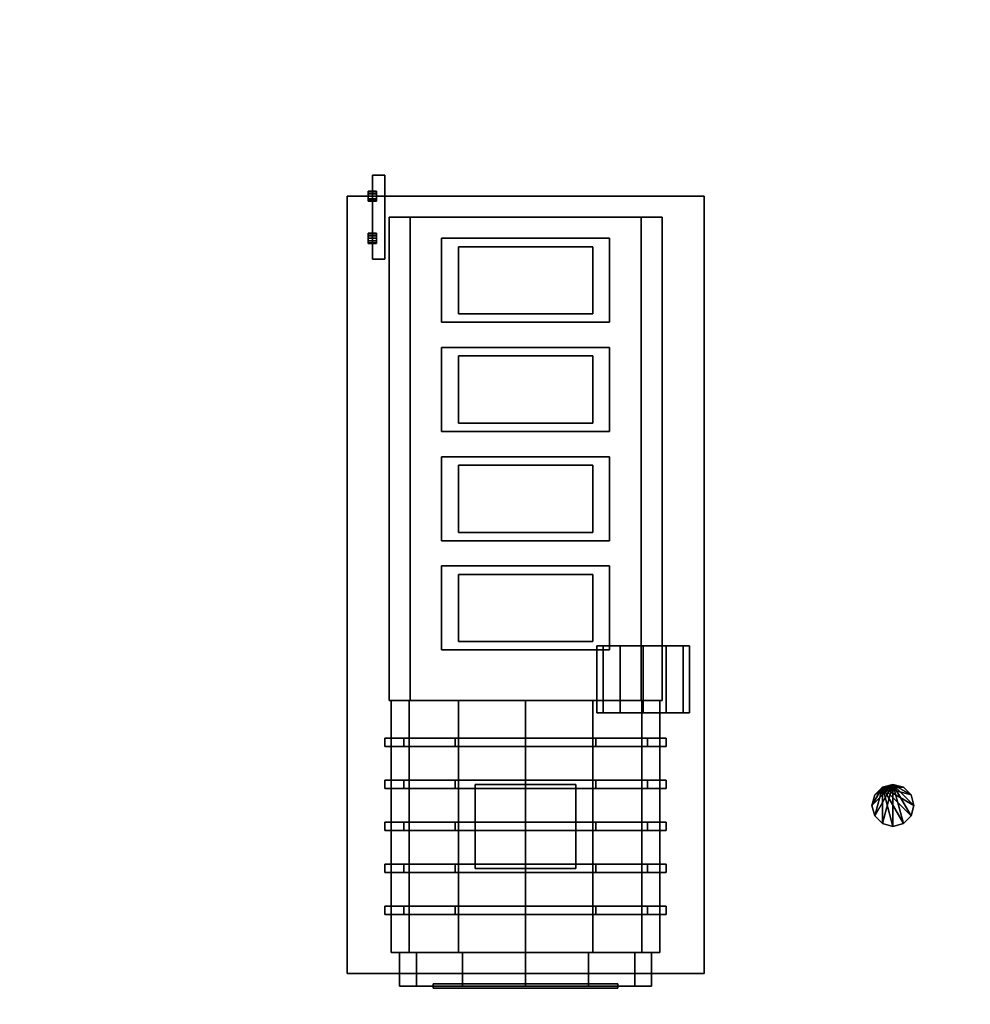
# Model space of a CAD drawing. Header units: millimetres. Extents: x 8500 to 19000, y -3980 to 3980.
# Tile 26 of 31: x 14420 to 16684, y -2474 to -130. Entities that reach past the tile are written whole.
import ezdxf

# ---------------------------------------------------------------- set-up
doc = ezdxf.new("R2010")
doc.units = ezdxf.units.MM

msp = doc.modelspace()

# ---------------------------------------------------------------- linework, layer by layer
for points in [[(8500, -3980, 840), (19000, -3980, 840), (19000, 3980, 840), (8500, 3980, 840)], [(8500, -3980, 900), (8500, 3980, 900), (19000, 3980, 900), (19000, -3980, 900)], [(15260, -700, 1850), (15290, -700, 1850), (15290, -500, 1850), (15260, -500, 1850)], [(15260, -700, 2150), (15260, -500, 2150), (15290, -500, 2150), (15290, -700, 2150)], [(15290, -500, 1850), (15290, -500, 2150), (15260, -500, 2150), (15260, -500, 1850)], [(15260, -500, 1850), (15260, -500, 2150), (15260, -700, 2150), (15260, -700, 1850)], [(15290, -700, 1850), (15290, -700, 2150), (15290, -500, 2150), (15290, -500, 1850)], [(15250, -539.6, 1926), (15250, -539.6, 1914), (15250, -538, 1920)], [(15250, -538, 1920), (15250, -539.6, 1914), (15270, -539.6, 1914), (15270, -538, 1920)], [(15250, -539.6, 1926), (15250, -538, 1920), (15270, -538, 1920), (15270, -539.6, 1926)], [(15270, -538, 1920), (15270, -539.6, 1914), (15270, -544, 1909.6)], [(15270, -538, 1920), (15270, -544, 1909.6), (15270, -550, 1908)], [(15270, -538, 1920), (15270, -550, 1908), (15270, -556, 1909.6)], [(15270, -538, 1920), (15270, -556, 1909.6), (15270, -560.4, 1914)], [(15270, -538, 1920), (15270, -560.4, 1914), (15270, -562, 1920)], [(15270, -538, 1920), (15270, -562, 1920), (15270, -560.4, 1926)], [(15270, -538, 1920), (15270, -560.4, 1926), (15270, -556, 1930.4)], [(15270, -538, 1920), (15270, -556, 1930.4), (15270, -550, 1932)], [(15270, -538, 1920), (15270, -550, 1932), (15270, -544, 1930.4)], [(15270, -538, 1920), (15270, -544, 1930.4), (15270, -539.6, 1926)], [(15200, -2400, 900), (16050, -2400, 900), (16050, -550, 900), (15200, -550, 900)], [(15200, -2400, 1100), (15200, -550, 1100), (16050, -550, 1100), (16050, -2400, 1100)], [(16050, -550, 900), (16050, -550, 1100), (15200, -550, 1100), (15200, -550, 900)], [(15200, -550, 900), (15200, -550, 1100), (15200, -2400, 1100), (15200, -2400, 900)], [(15250, -539.6, 1926), (15250, -544, 1930.4), (15250, -550, 1932)], [(15250, -539.6, 1926), (15250, -550, 1932), (15250, -556, 1930.4)], [(15250, -539.6, 1926), (15250, -556, 1930.4), (15250, -560.4, 1926)], [(15250, -539.6, 1926), (15250, -560.4, 1926), (15250, -562, 1920)], [(15250, -539.6, 1926), (15250, -562, 1920), (15250, -560.4, 1914)], [(15250, -539.6, 1926), (15250, -560.4, 1914), (15250, -556, 1909.6)], [(15250, -539.6, 1926), (15250, -556, 1909.6), (15250, -550, 1908)], [(15250, -539.6, 1926), (15250, -550, 1908), (15250, -544, 1909.6)], [(15250, -539.6, 1926), (15250, -544, 1909.6), (15250, -539.6, 1914)], [(15250, -539.6, 1914), (15250, -544, 1909.6), (15270, -544, 1909.6), (15270, -539.6, 1914)], [(15250, -544, 1930.4), (15250, -539.6, 1926), (15270, -539.6, 1926), (15270, -544, 1930.4)], [(15250, -544, 1909.6), (15250, -550, 1908), (15270, -550, 1908), (15270, -544, 1909.6)], [(15250, -550, 1932), (15250, -544, 1930.4), (15270, -544, 1930.4), (15270, -550, 1932)], [(15250, -550, 1908), (15250, -556, 1909.6), (15270, -556, 1909.6), (15270, -550, 1908)], [(15250, -556, 1930.4), (15250, -550, 1932), (15270, -550, 1932), (15270, -556, 1930.4)], [(15250, -556, 1909.6), (15250, -560.4, 1914), (15270, -560.4, 1914), (15270, -556, 1909.6)], [(15250, -560.4, 1926), (15250, -556, 1930.4), (15270, -556, 1930.4), (15270, -560.4, 1926)], [(15250, -560.4, 1914), (15250, -562, 1920), (15270, -562, 1920), (15270, -560.4, 1914)], [(15250, -562, 1920), (15250, -560.4, 1926), (15270, -560.4, 1926), (15270, -562, 1920)], [(16050, -2400, 900), (16050, -2400, 1100), (16050, -550, 1100), (16050, -550, 900)], [(15300, -1750, 1420), (15950, -1750, 1420), (15950, -600, 1420), (15300, -600, 1420)], [(15300, -1750, 1850), (15300, -600, 1850), (15950, -600, 1850), (15950, -1750, 1850)], [(15950, -600, 1420), (15950, -600, 1850), (15300, -600, 1850), (15300, -600, 1420)], [(15300, -600, 1420), (15300, -600, 1850), (15300, -1750, 1850), (15300, -1750, 1420)], [(15350, -1750, 1100), (15900, -1750, 1100), (15900, -600, 1100), (15350, -600, 1100)], [(15350, -1750, 1420), (15350, -600, 1420), (15900, -600, 1420), (15900, -1750, 1420)], [(15900, -600, 1100), (15900, -600, 1420), (15350, -600, 1420), (15350, -600, 1100)], [(15350, -600, 1100), (15350, -600, 1420), (15350, -1750, 1420), (15350, -1750, 1100)], [(15900, -1750, 1100), (15900, -1750, 1420), (15900, -600, 1420), (15900, -600, 1100)], [(15950, -1750, 1420), (15950, -1750, 1850), (15950, -600, 1850), (15950, -600, 1420)], [(15250, -639.6, 1926), (15250, -639.6, 1914), (15250, -638, 1920)], [(15250, -638, 1920), (15250, -639.6, 1914), (15270, -639.6, 1914), (15270, -638, 1920)], [(15250, -639.6, 1926), (15250, -638, 1920), (15270, -638, 1920), (15270, -639.6, 1926)], [(15250, -639.6, 1926), (15250, -644, 1930.4), (15250, -650, 1932)], [(15250, -639.6, 1926), (15250, -650, 1932), (15250, -656, 1930.4)], [(15250, -639.6, 1926), (15250, -656, 1930.4), (15250, -660.4, 1926)], [(15250, -639.6, 1926), (15250, -660.4, 1926), (15250, -662, 1920)], [(15250, -639.6, 1926), (15250, -662, 1920), (15250, -660.4, 1914)], [(15250, -639.6, 1926), (15250, -660.4, 1914), (15250, -656, 1909.6)], [(15250, -639.6, 1926), (15250, -656, 1909.6), (15250, -650, 1908)], [(15250, -639.6, 1926), (15250, -650, 1908), (15250, -644, 1909.6)], [(15250, -639.6, 1926), (15250, -644, 1909.6), (15250, -639.6, 1914)], [(15250, -639.6, 1914), (15250, -644, 1909.6), (15270, -644, 1909.6), (15270, -639.6, 1914)], [(15250, -644, 1930.4), (15250, -639.6, 1926), (15270, -639.6, 1926), (15270, -644, 1930.4)], [(15250, -644, 1909.6), (15250, -650, 1908), (15270, -650, 1908), (15270, -644, 1909.6)], [(15250, -650, 1932), (15250, -644, 1930.4), (15270, -644, 1930.4), (15270, -650, 1932)], [(15250, -650, 1908), (15250, -656, 1909.6), (15270, -656, 1909.6), (15270, -650, 1908)], [(15250, -656, 1930.4), (15250, -650, 1932), (15270, -650, 1932), (15270, -656, 1930.4)], [(15250, -656, 1909.6), (15250, -660.4, 1914), (15270, -660.4, 1914), (15270, -656, 1909.6)], [(15250, -660.4, 1926), (15250, -656, 1930.4), (15270, -656, 1930.4), (15270, -660.4, 1926)], [(15270, -638, 1920), (15270, -639.6, 1914), (15270, -644, 1909.6)], [(15270, -638, 1920), (15270, -644, 1909.6), (15270, -650, 1908)], [(15270, -638, 1920), (15270, -650, 1908), (15270, -656, 1909.6)], [(15270, -638, 1920), (15270, -656, 1909.6), (15270, -660.4, 1914)], [(15270, -638, 1920), (15270, -660.4, 1914), (15270, -662, 1920)], [(15270, -638, 1920), (15270, -662, 1920), (15270, -660.4, 1926)], [(15270, -638, 1920), (15270, -660.4, 1926), (15270, -656, 1930.4)], [(15270, -638, 1920), (15270, -656, 1930.4), (15270, -650, 1932)], [(15270, -638, 1920), (15270, -650, 1932), (15270, -644, 1930.4)], [(15270, -638, 1920), (15270, -644, 1930.4), (15270, -639.6, 1926)], [(15425, -850, 1850), (15825, -850, 1850), (15825, -650, 1850), (15425, -650, 1850)], [(15425, -850, 1980), (15425, -650, 1980), (15825, -650, 1980), (15825, -850, 1980)], [(15825, -650, 1850), (15825, -650, 1980), (15425, -650, 1980), (15425, -650, 1850)], [(15425, -650, 1850), (15425, -650, 1980), (15425, -850, 1980), (15425, -850, 1850)], [(15825, -850, 1850), (15825, -850, 1980), (15825, -650, 1980), (15825, -650, 1850)], [(15250, -660.4, 1914), (15250, -662, 1920), (15270, -662, 1920), (15270, -660.4, 1914)], [(15250, -662, 1920), (15250, -660.4, 1926), (15270, -660.4, 1926), (15270, -662, 1920)], [(15465, -830, 1980), (15785, -830, 1980), (15785, -670, 1980), (15465, -670, 1980)], [(15465, -830, 2080), (15465, -670, 2080), (15785, -670, 2080), (15785, -830, 2080)], [(15785, -670, 1980), (15785, -670, 2080), (15465, -670, 2080), (15465, -670, 1980)], [(15465, -670, 1980), (15465, -670, 2080), (15465, -830, 2080), (15465, -830, 1980)], [(15785, -830, 1980), (15785, -830, 2080), (15785, -670, 2080), (15785, -670, 1980)], [(15260, -700, 1850), (15260, -700, 2150), (15290, -700, 2150), (15290, -700, 1850)], [(15465, -830, 1980), (15465, -830, 2080), (15785, -830, 2080), (15785, -830, 1980)], [(15425, -850, 1850), (15425, -850, 1980), (15825, -850, 1980), (15825, -850, 1850)], [(15425, -1110, 1850), (15825, -1110, 1850), (15825, -910, 1850), (15425, -910, 1850)], [(15425, -1110, 1980), (15425, -910, 1980), (15825, -910, 1980), (15825, -1110, 1980)], [(15825, -910, 1850), (15825, -910, 1980), (15425, -910, 1980), (15425, -910, 1850)], [(15425, -910, 1850), (15425, -910, 1980), (15425, -1110, 1980), (15425, -1110, 1850)], [(15825, -1110, 1850), (15825, -1110, 1980), (15825, -910, 1980), (15825, -910, 1850)], [(15465, -1090, 1980), (15785, -1090, 1980), (15785, -930, 1980), (15465, -930, 1980)], [(15465, -1090, 2080), (15465, -930, 2080), (15785, -930, 2080), (15785, -1090, 2080)], [(15785, -930, 1980), (15785, -930, 2080), (15465, -930, 2080), (15465, -930, 1980)], [(15465, -930, 1980), (15465, -930, 2080), (15465, -1090, 2080), (15465, -1090, 1980)], [(15785, -1090, 1980), (15785, -1090, 2080), (15785, -930, 2080), (15785, -930, 1980)], [(15465, -1090, 1980), (15465, -1090, 2080), (15785, -1090, 2080), (15785, -1090, 1980)], [(15425, -1110, 1850), (15425, -1110, 1980), (15825, -1110, 1980), (15825, -1110, 1850)], [(15425, -1370, 1850), (15825, -1370, 1850), (15825, -1170, 1850), (15425, -1170, 1850)], [(15425, -1370, 1980), (15425, -1170, 1980), (15825, -1170, 1980), (15825, -1370, 1980)], [(15825, -1170, 1850), (15825, -1170, 1980), (15425, -1170, 1980), (15425, -1170, 1850)], [(15425, -1170, 1850), (15425, -1170, 1980), (15425, -1370, 1980), (15425, -1370, 1850)], [(15825, -1370, 1850), (15825, -1370, 1980), (15825, -1170, 1980), (15825, -1170, 1850)], [(15465, -1350, 1980), (15785, -1350, 1980), (15785, -1190, 1980), (15465, -1190, 1980)], [(15465, -1350, 2080), (15465, -1190, 2080), (15785, -1190, 2080), (15785, -1350, 2080)], [(15785, -1190, 1980), (15785, -1190, 2080), (15465, -1190, 2080), (15465, -1190, 1980)], [(15465, -1190, 1980), (15465, -1190, 2080), (15465, -1350, 2080), (15465, -1350, 1980)], [(15785, -1350, 1980), (15785, -1350, 2080), (15785, -1190, 2080), (15785, -1190, 1980)], [(15465, -1350, 1980), (15465, -1350, 2080), (15785, -1350, 2080), (15785, -1350, 1980)], [(15425, -1370, 1850), (15425, -1370, 1980), (15825, -1370, 1980), (15825, -1370, 1850)], [(15425, -1630, 1850), (15825, -1630, 1850), (15825, -1430, 1850), (15425, -1430, 1850)], [(15425, -1630, 1980), (15425, -1430, 1980), (15825, -1430, 1980), (15825, -1630, 1980)], [(15825, -1430, 1850), (15825, -1430, 1980), (15425, -1430, 1980), (15425, -1430, 1850)], [(15425, -1430, 1850), (15425, -1430, 1980), (15425, -1630, 1980), (15425, -1630, 1850)], [(15465, -1610, 1980), (15785, -1610, 1980), (15785, -1450, 1980), (15465, -1450, 1980)], [(15465, -1610, 2080), (15465, -1450, 2080), (15785, -1450, 2080), (15785, -1610, 2080)], [(15785, -1450, 1980), (15785, -1450, 2080), (15465, -1450, 2080), (15465, -1450, 1980)], [(15465, -1450, 1980), (15465, -1450, 2080), (15465, -1610, 2080), (15465, -1610, 1980)], [(15785, -1610, 1980), (15785, -1610, 2080), (15785, -1450, 2080), (15785, -1450, 1980)], [(15825, -1630, 1850), (15825, -1630, 1980), (15825, -1430, 1980), (15825, -1430, 1850)], [(15465, -1610, 1980), (15465, -1610, 2080), (15785, -1610, 2080), (15785, -1610, 1980)], [(15425, -1630, 1850), (15425, -1630, 1980), (15825, -1630, 1980), (15825, -1630, 1850)], [(15850, -1620, 2045.3), (15809.7, -1620, 2005), (15795, -1620, 1950)], [(15850, -1620, 2045.3), (15795, -1620, 1950), (15809.7, -1620, 1895)], [(15809.7, -1620, 1895), (15795, -1620, 1950), (15795, -1780, 1950), (15809.7, -1780, 1895)], [(15795, -1620, 1950), (15809.7, -1620, 2005), (15809.7, -1780, 2005), (15795, -1780, 1950)], [(15850, -1620, 2045.3), (15809.7, -1620, 1895), (15850, -1620, 1854.7)], [(15850, -1620, 1854.7), (15809.7, -1620, 1895), (15809.7, -1780, 1895), (15850, -1780, 1854.7)], [(15809.7, -1620, 2005), (15850, -1620, 2045.3), (15850, -1780, 2045.3), (15809.7, -1780, 2005)], [(15850, -1620, 2045.3), (15850, -1620, 1854.7), (15905, -1620, 1840)], [(15850, -1620, 2045.3), (15905, -1620, 1840), (15960, -1620, 1854.7)], [(15850, -1620, 2045.3), (15960, -1620, 1854.7), (16000.3, -1620, 1895)], [(15850, -1620, 2045.3), (16000.3, -1620, 1895), (16015, -1620, 1950)], [(15850, -1620, 2045.3), (16015, -1620, 1950), (16000.3, -1620, 2005)], [(15850, -1620, 2045.3), (16000.3, -1620, 2005), (15960, -1620, 2045.3)], [(15850, -1620, 2045.3), (15960, -1620, 2045.3), (15905, -1620, 2060)], [(15905, -1620, 1840), (15850, -1620, 1854.7), (15850, -1780, 1854.7), (15905, -1780, 1840)], [(15850, -1620, 2045.3), (15905, -1620, 2060), (15905, -1780, 2060), (15850, -1780, 2045.3)], [(15905, -1620, 2060), (15960, -1620, 2045.3), (15960, -1780, 2045.3), (15905, -1780, 2060)], [(15960, -1620, 1854.7), (15905, -1620, 1840), (15905, -1780, 1840), (15960, -1780, 1854.7)], [(15960, -1620, 2045.3), (16000.3, -1620, 2005), (16000.3, -1780, 2005), (15960, -1780, 2045.3)], [(16000.3, -1620, 1895), (15960, -1620, 1854.7), (15960, -1780, 1854.7), (16000.3, -1780, 1895)], [(16000.3, -1620, 2005), (16015, -1620, 1950), (16015, -1780, 1950), (16000.3, -1780, 2005)], [(16015, -1620, 1950), (16000.3, -1620, 1895), (16000.3, -1780, 1895), (16015, -1780, 1950)], [(15300, -1750, 1420), (15300, -1750, 1850), (15950, -1750, 1850), (15950, -1750, 1420)], [(15465, -1750, 1777.1), (15347.9, -1750, 1660), (15305, -1750, 1500)], [(15465, -1750, 1777.1), (15305, -1750, 1500), (15347.9, -1750, 1340)], [(15347.9, -1750, 1340), (15305, -1750, 1500), (15305, -2350, 1500), (15347.9, -2350, 1340)], [(15305, -1750, 1500), (15347.9, -1750, 1660), (15347.9, -2350, 1660), (15305, -2350, 1500)], [(15465, -1750, 1777.1), (15347.9, -1750, 1340), (15465, -1750, 1222.9)], [(15465, -1750, 1222.9), (15347.9, -1750, 1340), (15347.9, -2350, 1340), (15465, -2350, 1222.9)], [(15347.9, -1750, 1660), (15465, -1750, 1777.1), (15465, -2350, 1777.1), (15347.9, -2350, 1660)], [(15350, -1750, 1100), (15350, -1750, 1420), (15900, -1750, 1420), (15900, -1750, 1100)], [(15465, -1750, 1777.1), (15465, -1750, 1222.9), (15625, -1750, 1180)], [(15465, -1750, 1777.1), (15625, -1750, 1180), (15785, -1750, 1222.9)], [(15465, -1750, 1777.1), (15785, -1750, 1222.9), (15902.1, -1750, 1340)], [(15465, -1750, 1777.1), (15902.1, -1750, 1340), (15945, -1750, 1500)], [(15465, -1750, 1777.1), (15945, -1750, 1500), (15902.1, -1750, 1660)], [(15465, -1750, 1777.1), (15902.1, -1750, 1660), (15785, -1750, 1777.1)], [(15465, -1750, 1777.1), (15785, -1750, 1777.1), (15625, -1750, 1820)], [(15625, -1750, 1180), (15465, -1750, 1222.9), (15465, -2350, 1222.9), (15625, -2350, 1180)], [(15465, -1750, 1777.1), (15625, -1750, 1820), (15625, -2350, 1820), (15465, -2350, 1777.1)], [(15625, -1750, 1820), (15785, -1750, 1777.1), (15785, -2350, 1777.1), (15625, -2350, 1820)], [(15785, -1750, 1222.9), (15625, -1750, 1180), (15625, -2350, 1180), (15785, -2350, 1222.9)], [(15785, -1750, 1777.1), (15902.1, -1750, 1660), (15902.1, -2350, 1660), (15785, -2350, 1777.1)], [(15902.1, -1750, 1340), (15785, -1750, 1222.9), (15785, -2350, 1222.9), (15902.1, -2350, 1340)], [(15902.1, -1750, 1660), (15945, -1750, 1500), (15945, -2350, 1500), (15902.1, -2350, 1660)], [(15945, -1750, 1500), (15902.1, -1750, 1340), (15902.1, -2350, 1340), (15945, -2350, 1500)], [(15905, -1780, 2060), (15809.7, -1780, 1895), (15795, -1780, 1950)], [(15905, -1780, 2060), (15795, -1780, 1950), (15809.7, -1780, 2005)], [(15905, -1780, 2060), (15850, -1780, 1854.7), (15809.7, -1780, 1895)], [(15905, -1780, 2060), (15809.7, -1780, 2005), (15850, -1780, 2045.3)], [(15905, -1780, 2060), (15905, -1780, 1840), (15850, -1780, 1854.7)], [(15905, -1780, 2060), (15960, -1780, 2045.3), (16000.3, -1780, 2005)], [(15905, -1780, 2060), (16000.3, -1780, 2005), (16015, -1780, 1950)], [(15905, -1780, 2060), (16015, -1780, 1950), (16000.3, -1780, 1895)], [(15905, -1780, 2060), (16000.3, -1780, 1895), (15960, -1780, 1854.7)], [(15905, -1780, 2060), (15960, -1780, 1854.7), (15905, -1780, 1840)], [(15457.5, -1840, 1790.1), (15334.9, -1840, 1667.5), (15290, -1840, 1500)], [(15457.5, -1840, 1790.1), (15290, -1840, 1500), (15334.9, -1840, 1332.5)], [(15334.9, -1840, 1332.5), (15290, -1840, 1500), (15290, -1860, 1500), (15334.9, -1860, 1332.5)], [(15290, -1840, 1500), (15334.9, -1840, 1667.5), (15334.9, -1860, 1667.5), (15290, -1860, 1500)], [(15457.5, -1840, 1790.1), (15334.9, -1840, 1332.5), (15457.5, -1840, 1209.9)], [(15457.5, -1840, 1209.9), (15334.9, -1840, 1332.5), (15334.9, -1860, 1332.5), (15457.5, -1860, 1209.9)], [(15334.9, -1840, 1667.5), (15457.5, -1840, 1790.1), (15457.5, -1860, 1790.1), (15334.9, -1860, 1667.5)], [(15457.5, -1840, 1790.1), (15457.5, -1840, 1209.9), (15625, -1840, 1165)], [(15457.5, -1840, 1790.1), (15625, -1840, 1165), (15792.5, -1840, 1209.9)], [(15457.5, -1840, 1790.1), (15792.5, -1840, 1209.9), (15915.1, -1840, 1332.5)], [(15457.5, -1840, 1790.1), (15915.1, -1840, 1332.5), (15960, -1840, 1500)], [(15457.5, -1840, 1790.1), (15960, -1840, 1500), (15915.1, -1840, 1667.5)], [(15457.5, -1840, 1790.1), (15915.1, -1840, 1667.5), (15792.5, -1840, 1790.1)], [(15457.5, -1840, 1790.1), (15792.5, -1840, 1790.1), (15625, -1840, 1835)], [(15625, -1840, 1165), (15457.5, -1840, 1209.9), (15457.5, -1860, 1209.9), (15625, -1860, 1165)], [(15457.5, -1840, 1790.1), (15625, -1840, 1835), (15625, -1860, 1835), (15457.5, -1860, 1790.1)], [(15625, -1840, 1835), (15792.5, -1840, 1790.1), (15792.5, -1860, 1790.1), (15625, -1860, 1835)], [(15792.5, -1840, 1209.9), (15625, -1840, 1165), (15625, -1860, 1165), (15792.5, -1860, 1209.9)], [(15792.5, -1840, 1790.1), (15915.1, -1840, 1667.5), (15915.1, -1860, 1667.5), (15792.5, -1860, 1790.1)], [(15915.1, -1840, 1332.5), (15792.5, -1840, 1209.9), (15792.5, -1860, 1209.9), (15915.1, -1860, 1332.5)], [(15915.1, -1840, 1667.5), (15960, -1840, 1500), (15960, -1860, 1500), (15915.1, -1860, 1667.5)], [(15960, -1840, 1500), (15915.1, -1840, 1332.5), (15915.1, -1860, 1332.5), (15960, -1860, 1500)], [(15625, -1860, 1835), (15334.9, -1860, 1332.5), (15290, -1860, 1500)], [(15625, -1860, 1835), (15290, -1860, 1500), (15334.9, -1860, 1667.5)], [(15625, -1860, 1835), (15457.5, -1860, 1209.9), (15334.9, -1860, 1332.5)], [(15625, -1860, 1835), (15334.9, -1860, 1667.5), (15457.5, -1860, 1790.1)], [(15625, -1860, 1835), (15625, -1860, 1165), (15457.5, -1860, 1209.9)], [(15625, -1860, 1835), (15792.5, -1860, 1790.1), (15915.1, -1860, 1667.5)], [(15625, -1860, 1835), (15915.1, -1860, 1667.5), (15960, -1860, 1500)], [(15625, -1860, 1835), (15960, -1860, 1500), (15915.1, -1860, 1332.5)], [(15625, -1860, 1835), (15915.1, -1860, 1332.5), (15792.5, -1860, 1209.9)], [(15625, -1860, 1835), (15792.5, -1860, 1209.9), (15625, -1860, 1165)], [(15457.5, -1940, 1790.1), (15334.9, -1940, 1667.5), (15290, -1940, 1500)], [(15457.5, -1940, 1790.1), (15290, -1940, 1500), (15334.9, -1940, 1332.5)], [(15334.9, -1940, 1332.5), (15290, -1940, 1500), (15290, -1960, 1500), (15334.9, -1960, 1332.5)], [(15290, -1940, 1500), (15334.9, -1940, 1667.5), (15334.9, -1960, 1667.5), (15290, -1960, 1500)], [(15457.5, -1940, 1790.1), (15334.9, -1940, 1332.5), (15457.5, -1940, 1209.9)], [(15457.5, -1940, 1209.9), (15334.9, -1940, 1332.5), (15334.9, -1960, 1332.5), (15457.5, -1960, 1209.9)], [(15334.9, -1940, 1667.5), (15457.5, -1940, 1790.1), (15457.5, -1960, 1790.1), (15334.9, -1960, 1667.5)], [(15457.5, -1940, 1790.1), (15457.5, -1940, 1209.9), (15625, -1940, 1165)], [(15457.5, -1940, 1790.1), (15625, -1940, 1165), (15792.5, -1940, 1209.9)], [(15457.5, -1940, 1790.1), (15792.5, -1940, 1209.9), (15915.1, -1940, 1332.5)], [(15457.5, -1940, 1790.1), (15915.1, -1940, 1332.5), (15960, -1940, 1500)], [(15457.5, -1940, 1790.1), (15960, -1940, 1500), (15915.1, -1940, 1667.5)], [(15457.5, -1940, 1790.1), (15915.1, -1940, 1667.5), (15792.5, -1940, 1790.1)], [(15457.5, -1940, 1790.1), (15792.5, -1940, 1790.1), (15625, -1940, 1835)], [(15625, -1940, 1165), (15457.5, -1940, 1209.9), (15457.5, -1960, 1209.9), (15625, -1960, 1165)], [(15457.5, -1940, 1790.1), (15625, -1940, 1835), (15625, -1960, 1835), (15457.5, -1960, 1790.1)], [(15625, -1940, 1835), (15792.5, -1940, 1790.1), (15792.5, -1960, 1790.1), (15625, -1960, 1835)], [(15792.5, -1940, 1209.9), (15625, -1940, 1165), (15625, -1960, 1165), (15792.5, -1960, 1209.9)], [(15792.5, -1940, 1790.1), (15915.1, -1940, 1667.5), (15915.1, -1960, 1667.5), (15792.5, -1960, 1790.1)], [(15915.1, -1940, 1332.5), (15792.5, -1940, 1209.9), (15792.5, -1960, 1209.9), (15915.1, -1960, 1332.5)], [(15915.1, -1940, 1667.5), (15960, -1940, 1500), (15960, -1960, 1500), (15915.1, -1960, 1667.5)], [(15960, -1940, 1500), (15915.1, -1940, 1332.5), (15915.1, -1960, 1332.5), (15960, -1960, 1500)], [(15625, -1960, 1835), (15334.9, -1960, 1332.5), (15290, -1960, 1500)], [(15625, -1960, 1835), (15290, -1960, 1500), (15334.9, -1960, 1667.5)], [(15625, -1960, 1835), (15457.5, -1960, 1209.9), (15334.9, -1960, 1332.5)], [(15625, -1960, 1835), (15334.9, -1960, 1667.5), (15457.5, -1960, 1790.1)], [(15625, -1960, 1835), (15625, -1960, 1165), (15457.5, -1960, 1209.9)], [(15505, -2150, 1820), (15745, -2150, 1820), (15745, -1950, 1820), (15505, -1950, 1820)], [(15505, -2150, 1980), (15505, -1950, 1980), (15745, -1950, 1980), (15745, -2150, 1980)], [(15745, -1950, 1820), (15745, -1950, 1980), (15505, -1950, 1980), (15505, -1950, 1820)], [(15505, -1950, 1820), (15505, -1950, 1980), (15505, -2150, 1980), (15505, -2150, 1820)], [(15625, -1960, 1835), (15792.5, -1960, 1790.1), (15915.1, -1960, 1667.5)], [(15625, -1960, 1835), (15915.1, -1960, 1667.5), (15960, -1960, 1500)], [(15625, -1960, 1835), (15960, -1960, 1500), (15915.1, -1960, 1332.5)], [(15625, -1960, 1835), (15915.1, -1960, 1332.5), (15792.5, -1960, 1209.9)], [(15625, -1960, 1835), (15792.5, -1960, 1209.9), (15625, -1960, 1165)], [(15745, -2150, 1820), (15745, -2150, 1980), (15745, -1950, 1980), (15745, -1950, 1820)], [(16500, -1950, 940), (16456.7, -2025, 940), (16450, -2000, 940)], [(16500, -1950, 940), (16450, -2000, 940), (16456.7, -1975, 940)], [(16475, -1956.7, 900), (16456.7, -1975, 900), (16450, -2000, 900)], [(16475, -1956.7, 900), (16450, -2000, 900), (16456.7, -2025, 900)], [(16500, -1950, 940), (16475, -2043.3, 940), (16456.7, -2025, 940)], [(16500, -1950, 940), (16456.7, -1975, 940), (16475, -1956.7, 940)], [(16475, -1956.7, 900), (16456.7, -2025, 900), (16475, -2043.3, 900)], [(16456.7, -1975, 900), (16475, -1956.7, 900), (16475, -1956.7, 940), (16456.7, -1975, 940)], [(16475, -1956.7, 900), (16525, -1956.7, 900), (16500, -1950, 900)], [(16500, -1950, 940), (16500, -2050, 940), (16475, -2043.3, 940)], [(16475, -1956.7, 900), (16500, -1950, 900), (16500, -1950, 940), (16475, -1956.7, 940)], [(16475, -1956.7, 900), (16475, -2043.3, 900), (16500, -2050, 900)], [(16475, -1956.7, 900), (16500, -2050, 900), (16525, -2043.3, 900)], [(16475, -1956.7, 900), (16525, -2043.3, 900), (16543.3, -2025, 900)], [(16475, -1956.7, 900), (16543.3, -2025, 900), (16550, -2000, 900)], [(16475, -1956.7, 900), (16550, -2000, 900), (16543.3, -1975, 900)], [(16475, -1956.7, 900), (16543.3, -1975, 900), (16525, -1956.7, 900)], [(16500, -1950, 940), (16525, -1956.7, 940), (16543.3, -1975, 940)], [(16500, -1950, 940), (16543.3, -1975, 940), (16550, -2000, 940)], [(16500, -1950, 940), (16550, -2000, 940), (16543.3, -2025, 940)], [(16500, -1950, 940), (16543.3, -2025, 940), (16525, -2043.3, 940)], [(16500, -1950, 940), (16525, -2043.3, 940), (16500, -2050, 940)], [(16500, -1950, 900), (16525, -1956.7, 900), (16525, -1956.7, 940), (16500, -1950, 940)], [(16525, -1956.7, 900), (16543.3, -1975, 900), (16543.3, -1975, 940), (16525, -1956.7, 940)], [(16450, -2000, 900), (16456.7, -1975, 900), (16456.7, -1975, 940), (16450, -2000, 940)], [(16543.3, -1975, 900), (16550, -2000, 900), (16550, -2000, 940), (16543.3, -1975, 940)], [(16456.7, -2025, 900), (16450, -2000, 900), (16450, -2000, 940), (16456.7, -2025, 940)], [(16550, -2000, 900), (16543.3, -2025, 900), (16543.3, -2025, 940), (16550, -2000, 940)], [(16475, -2043.3, 900), (16456.7, -2025, 900), (16456.7, -2025, 940), (16475, -2043.3, 940)], [(16543.3, -2025, 900), (16525, -2043.3, 900), (16525, -2043.3, 940), (16543.3, -2025, 940)], [(15457.5, -2040, 1790.1), (15334.9, -2040, 1667.5), (15290, -2040, 1500)], [(15457.5, -2040, 1790.1), (15290, -2040, 1500), (15334.9, -2040, 1332.5)], [(15334.9, -2040, 1332.5), (15290, -2040, 1500), (15290, -2060, 1500), (15334.9, -2060, 1332.5)], [(15290, -2040, 1500), (15334.9, -2040, 1667.5), (15334.9, -2060, 1667.5), (15290, -2060, 1500)], [(15625, -2060, 1835), (15334.9, -2060, 1332.5), (15290, -2060, 1500)], [(15625, -2060, 1835), (15290, -2060, 1500), (15334.9, -2060, 1667.5)], [(15457.5, -2040, 1790.1), (15334.9, -2040, 1332.5), (15457.5, -2040, 1209.9)], [(15457.5, -2040, 1209.9), (15334.9, -2040, 1332.5), (15334.9, -2060, 1332.5), (15457.5, -2060, 1209.9)], [(15334.9, -2040, 1667.5), (15457.5, -2040, 1790.1), (15457.5, -2060, 1790.1), (15334.9, -2060, 1667.5)], [(15625, -2060, 1835), (15457.5, -2060, 1209.9), (15334.9, -2060, 1332.5)], [(15625, -2060, 1835), (15334.9, -2060, 1667.5), (15457.5, -2060, 1790.1)], [(15457.5, -2040, 1790.1), (15457.5, -2040, 1209.9), (15625, -2040, 1165)], [(15457.5, -2040, 1790.1), (15625, -2040, 1165), (15792.5, -2040, 1209.9)], [(15457.5, -2040, 1790.1), (15792.5, -2040, 1209.9), (15915.1, -2040, 1332.5)], [(15457.5, -2040, 1790.1), (15915.1, -2040, 1332.5), (15960, -2040, 1500)], [(15457.5, -2040, 1790.1), (15960, -2040, 1500), (15915.1, -2040, 1667.5)], [(15457.5, -2040, 1790.1), (15915.1, -2040, 1667.5), (15792.5, -2040, 1790.1)], [(15457.5, -2040, 1790.1), (15792.5, -2040, 1790.1), (15625, -2040, 1835)], [(15625, -2040, 1165), (15457.5, -2040, 1209.9), (15457.5, -2060, 1209.9), (15625, -2060, 1165)], [(15457.5, -2040, 1790.1), (15625, -2040, 1835), (15625, -2060, 1835), (15457.5, -2060, 1790.1)], [(15625, -2060, 1835), (15625, -2060, 1165), (15457.5, -2060, 1209.9)], [(15625, -2040, 1835), (15792.5, -2040, 1790.1), (15792.5, -2060, 1790.1), (15625, -2060, 1835)], [(15792.5, -2040, 1209.9), (15625, -2040, 1165), (15625, -2060, 1165), (15792.5, -2060, 1209.9)], [(15625, -2060, 1835), (15792.5, -2060, 1790.1), (15915.1, -2060, 1667.5)], [(15625, -2060, 1835), (15915.1, -2060, 1667.5), (15960, -2060, 1500)], [(15625, -2060, 1835), (15960, -2060, 1500), (15915.1, -2060, 1332.5)], [(15625, -2060, 1835), (15915.1, -2060, 1332.5), (15792.5, -2060, 1209.9)], [(15625, -2060, 1835), (15792.5, -2060, 1209.9), (15625, -2060, 1165)], [(15792.5, -2040, 1790.1), (15915.1, -2040, 1667.5), (15915.1, -2060, 1667.5), (15792.5, -2060, 1790.1)], [(15915.1, -2040, 1332.5), (15792.5, -2040, 1209.9), (15792.5, -2060, 1209.9), (15915.1, -2060, 1332.5)], [(15915.1, -2040, 1667.5), (15960, -2040, 1500), (15960, -2060, 1500), (15915.1, -2060, 1667.5)], [(15960, -2040, 1500), (15915.1, -2040, 1332.5), (15915.1, -2060, 1332.5), (15960, -2060, 1500)], [(16500, -2050, 900), (16475, -2043.3, 900), (16475, -2043.3, 940), (16500, -2050, 940)], [(16525, -2043.3, 900), (16500, -2050, 900), (16500, -2050, 940), (16525, -2043.3, 940)], [(15457.5, -2140, 1790.1), (15334.9, -2140, 1667.5), (15290, -2140, 1500)], [(15457.5, -2140, 1790.1), (15290, -2140, 1500), (15334.9, -2140, 1332.5)], [(15334.9, -2140, 1332.5), (15290, -2140, 1500), (15290, -2160, 1500), (15334.9, -2160, 1332.5)], [(15290, -2140, 1500), (15334.9, -2140, 1667.5), (15334.9, -2160, 1667.5), (15290, -2160, 1500)], [(15457.5, -2140, 1790.1), (15334.9, -2140, 1332.5), (15457.5, -2140, 1209.9)], [(15457.5, -2140, 1209.9), (15334.9, -2140, 1332.5), (15334.9, -2160, 1332.5), (15457.5, -2160, 1209.9)], [(15334.9, -2140, 1667.5), (15457.5, -2140, 1790.1), (15457.5, -2160, 1790.1), (15334.9, -2160, 1667.5)], [(15457.5, -2140, 1790.1), (15457.5, -2140, 1209.9), (15625, -2140, 1165)], [(15457.5, -2140, 1790.1), (15625, -2140, 1165), (15792.5, -2140, 1209.9)], [(15457.5, -2140, 1790.1), (15792.5, -2140, 1209.9), (15915.1, -2140, 1332.5)], [(15457.5, -2140, 1790.1), (15915.1, -2140, 1332.5), (15960, -2140, 1500)], [(15457.5, -2140, 1790.1), (15960, -2140, 1500), (15915.1, -2140, 1667.5)], [(15457.5, -2140, 1790.1), (15915.1, -2140, 1667.5), (15792.5, -2140, 1790.1)], [(15457.5, -2140, 1790.1), (15792.5, -2140, 1790.1), (15625, -2140, 1835)], [(15625, -2140, 1165), (15457.5, -2140, 1209.9), (15457.5, -2160, 1209.9), (15625, -2160, 1165)], [(15457.5, -2140, 1790.1), (15625, -2140, 1835), (15625, -2160, 1835), (15457.5, -2160, 1790.1)], [(15505, -2150, 1820), (15505, -2150, 1980), (15745, -2150, 1980), (15745, -2150, 1820)], [(15625, -2140, 1835), (15792.5, -2140, 1790.1), (15792.5, -2160, 1790.1), (15625, -2160, 1835)], [(15792.5, -2140, 1209.9), (15625, -2140, 1165), (15625, -2160, 1165), (15792.5, -2160, 1209.9)], [(15792.5, -2140, 1790.1), (15915.1, -2140, 1667.5), (15915.1, -2160, 1667.5), (15792.5, -2160, 1790.1)], [(15915.1, -2140, 1332.5), (15792.5, -2140, 1209.9), (15792.5, -2160, 1209.9), (15915.1, -2160, 1332.5)], [(15915.1, -2140, 1667.5), (15960, -2140, 1500), (15960, -2160, 1500), (15915.1, -2160, 1667.5)], [(15960, -2140, 1500), (15915.1, -2140, 1332.5), (15915.1, -2160, 1332.5), (15960, -2160, 1500)], [(15625, -2160, 1835), (15334.9, -2160, 1332.5), (15290, -2160, 1500)], [(15625, -2160, 1835), (15290, -2160, 1500), (15334.9, -2160, 1667.5)], [(15625, -2160, 1835), (15457.5, -2160, 1209.9), (15334.9, -2160, 1332.5)], [(15625, -2160, 1835), (15334.9, -2160, 1667.5), (15457.5, -2160, 1790.1)], [(15625, -2160, 1835), (15625, -2160, 1165), (15457.5, -2160, 1209.9)], [(15625, -2160, 1835), (15792.5, -2160, 1790.1), (15915.1, -2160, 1667.5)], [(15625, -2160, 1835), (15915.1, -2160, 1667.5), (15960, -2160, 1500)], [(15625, -2160, 1835), (15960, -2160, 1500), (15915.1, -2160, 1332.5)], [(15625, -2160, 1835), (15915.1, -2160, 1332.5), (15792.5, -2160, 1209.9)], [(15625, -2160, 1835), (15792.5, -2160, 1209.9), (15625, -2160, 1165)], [(15457.5, -2240, 1790.1), (15334.9, -2240, 1667.5), (15290, -2240, 1500)], [(15457.5, -2240, 1790.1), (15290, -2240, 1500), (15334.9, -2240, 1332.5)], [(15334.9, -2240, 1332.5), (15290, -2240, 1500), (15290, -2260, 1500), (15334.9, -2260, 1332.5)], [(15290, -2240, 1500), (15334.9, -2240, 1667.5), (15334.9, -2260, 1667.5), (15290, -2260, 1500)], [(15457.5, -2240, 1790.1), (15334.9, -2240, 1332.5), (15457.5, -2240, 1209.9)], [(15457.5, -2240, 1209.9), (15334.9, -2240, 1332.5), (15334.9, -2260, 1332.5), (15457.5, -2260, 1209.9)], [(15334.9, -2240, 1667.5), (15457.5, -2240, 1790.1), (15457.5, -2260, 1790.1), (15334.9, -2260, 1667.5)], [(15457.5, -2240, 1790.1), (15457.5, -2240, 1209.9), (15625, -2240, 1165)], [(15457.5, -2240, 1790.1), (15625, -2240, 1165), (15792.5, -2240, 1209.9)], [(15457.5, -2240, 1790.1), (15792.5, -2240, 1209.9), (15915.1, -2240, 1332.5)], [(15457.5, -2240, 1790.1), (15915.1, -2240, 1332.5), (15960, -2240, 1500)], [(15457.5, -2240, 1790.1), (15960, -2240, 1500), (15915.1, -2240, 1667.5)], [(15457.5, -2240, 1790.1), (15915.1, -2240, 1667.5), (15792.5, -2240, 1790.1)], [(15457.5, -2240, 1790.1), (15792.5, -2240, 1790.1), (15625, -2240, 1835)], [(15625, -2240, 1165), (15457.5, -2240, 1209.9), (15457.5, -2260, 1209.9), (15625, -2260, 1165)], [(15457.5, -2240, 1790.1), (15625, -2240, 1835), (15625, -2260, 1835), (15457.5, -2260, 1790.1)], [(15625, -2240, 1835), (15792.5, -2240, 1790.1), (15792.5, -2260, 1790.1), (15625, -2260, 1835)], [(15792.5, -2240, 1209.9), (15625, -2240, 1165), (15625, -2260, 1165), (15792.5, -2260, 1209.9)], [(15792.5, -2240, 1790.1), (15915.1, -2240, 1667.5), (15915.1, -2260, 1667.5), (15792.5, -2260, 1790.1)], [(15915.1, -2240, 1332.5), (15792.5, -2240, 1209.9), (15792.5, -2260, 1209.9), (15915.1, -2260, 1332.5)], [(15915.1, -2240, 1667.5), (15960, -2240, 1500), (15960, -2260, 1500), (15915.1, -2260, 1667.5)], [(15960, -2240, 1500), (15915.1, -2240, 1332.5), (15915.1, -2260, 1332.5), (15960, -2260, 1500)], [(15625, -2260, 1835), (15334.9, -2260, 1332.5), (15290, -2260, 1500)], [(15625, -2260, 1835), (15290, -2260, 1500), (15334.9, -2260, 1667.5)], [(15625, -2260, 1835), (15457.5, -2260, 1209.9), (15334.9, -2260, 1332.5)], [(15625, -2260, 1835), (15334.9, -2260, 1667.5), (15457.5, -2260, 1790.1)], [(15625, -2260, 1835), (15625, -2260, 1165), (15457.5, -2260, 1209.9)], [(15625, -2260, 1835), (15792.5, -2260, 1790.1), (15915.1, -2260, 1667.5)], [(15625, -2260, 1835), (15915.1, -2260, 1667.5), (15960, -2260, 1500)], [(15625, -2260, 1835), (15960, -2260, 1500), (15915.1, -2260, 1332.5)], [(15625, -2260, 1835), (15915.1, -2260, 1332.5), (15792.5, -2260, 1209.9)], [(15625, -2260, 1835), (15792.5, -2260, 1209.9), (15625, -2260, 1165)], [(15625, -2350, 1820), (15347.9, -2350, 1340), (15305, -2350, 1500)], [(15625, -2350, 1820), (15305, -2350, 1500), (15347.9, -2350, 1660)], [(15475, -2350, 1759.8), (15365.2, -2350, 1650), (15325, -2350, 1500)], [(15475, -2350, 1759.8), (15325, -2350, 1500), (15365.2, -2350, 1350)], [(15365.2, -2350, 1350), (15325, -2350, 1500), (15325, -2430, 1500), (15365.2, -2430, 1350)], [(15325, -2350, 1500), (15365.2, -2350, 1650), (15365.2, -2430, 1650), (15325, -2430, 1500)], [(15625, -2350, 1820), (15465, -2350, 1222.9), (15347.9, -2350, 1340)], [(15625, -2350, 1820), (15347.9, -2350, 1660), (15465, -2350, 1777.1)], [(15475, -2350, 1759.8), (15365.2, -2350, 1350), (15475, -2350, 1240.2)], [(15475, -2350, 1240.2), (15365.2, -2350, 1350), (15365.2, -2430, 1350), (15475, -2430, 1240.2)], [(15365.2, -2350, 1650), (15475, -2350, 1759.8), (15475, -2430, 1759.8), (15365.2, -2430, 1650)], [(15625, -2350, 1820), (15625, -2350, 1180), (15465, -2350, 1222.9)], [(15475, -2350, 1759.8), (15475, -2350, 1240.2), (15625, -2350, 1200)], [(15475, -2350, 1759.8), (15625, -2350, 1200), (15775, -2350, 1240.2)], [(15475, -2350, 1759.8), (15775, -2350, 1240.2), (15884.8, -2350, 1350)], [(15475, -2350, 1759.8), (15884.8, -2350, 1350), (15925, -2350, 1500)], [(15475, -2350, 1759.8), (15925, -2350, 1500), (15884.8, -2350, 1650)], [(15475, -2350, 1759.8), (15884.8, -2350, 1650), (15775, -2350, 1759.8)], [(15475, -2350, 1759.8), (15775, -2350, 1759.8), (15625, -2350, 1800)], [(15625, -2350, 1200), (15475, -2350, 1240.2), (15475, -2430, 1240.2), (15625, -2430, 1200)], [(15475, -2350, 1759.8), (15625, -2350, 1800), (15625, -2430, 1800), (15475, -2430, 1759.8)], [(15625, -2350, 1820), (15785, -2350, 1777.1), (15902.1, -2350, 1660)], [(15625, -2350, 1820), (15902.1, -2350, 1660), (15945, -2350, 1500)], [(15625, -2350, 1820), (15945, -2350, 1500), (15902.1, -2350, 1340)], [(15625, -2350, 1820), (15902.1, -2350, 1340), (15785, -2350, 1222.9)], [(15625, -2350, 1820), (15785, -2350, 1222.9), (15625, -2350, 1180)], [(15625, -2350, 1800), (15775, -2350, 1759.8), (15775, -2430, 1759.8), (15625, -2430, 1800)], [(15775, -2350, 1240.2), (15625, -2350, 1200), (15625, -2430, 1200), (15775, -2430, 1240.2)], [(15775, -2350, 1759.8), (15884.8, -2350, 1650), (15884.8, -2430, 1650), (15775, -2430, 1759.8)], [(15884.8, -2350, 1350), (15775, -2350, 1240.2), (15775, -2430, 1240.2), (15884.8, -2430, 1350)], [(15884.8, -2350, 1650), (15925, -2350, 1500), (15925, -2430, 1500), (15884.8, -2430, 1650)], [(15925, -2350, 1500), (15884.8, -2350, 1350), (15884.8, -2430, 1350), (15925, -2430, 1500)], [(15200, -2400, 900), (15200, -2400, 1100), (16050, -2400, 1100), (16050, -2400, 900)], [(15625, -2430, 1800), (15365.2, -2430, 1350), (15325, -2430, 1500)], [(15625, -2430, 1800), (15325, -2430, 1500), (15365.2, -2430, 1650)], [(15625, -2430, 1800), (15475, -2430, 1240.2), (15365.2, -2430, 1350)], [(15625, -2430, 1800), (15365.2, -2430, 1650), (15475, -2430, 1759.8)], [(15405, -2435, 1305), (15845, -2435, 1305), (15845, -2425, 1305), (15405, -2425, 1305)], [(15405, -2435, 1335), (15405, -2425, 1335), (15845, -2425, 1335), (15845, -2435, 1335)], [(15845, -2425, 1305), (15845, -2425, 1335), (15405, -2425, 1335), (15405, -2425, 1305)], [(15405, -2425, 1305), (15405, -2425, 1335), (15405, -2435, 1335), (15405, -2435, 1305)], [(15405, -2435, 1395), (15845, -2435, 1395), (15845, -2425, 1395), (15405, -2425, 1395)], [(15405, -2435, 1425), (15405, -2425, 1425), (15845, -2425, 1425), (15845, -2435, 1425)], [(15845, -2425, 1395), (15845, -2425, 1425), (15405, -2425, 1425), (15405, -2425, 1395)], [(15405, -2425, 1395), (15405, -2425, 1425), (15405, -2435, 1425), (15405, -2435, 1395)], [(15405, -2435, 1485), (15845, -2435, 1485), (15845, -2425, 1485), (15405, -2425, 1485)], [(15405, -2435, 1515), (15405, -2425, 1515), (15845, -2425, 1515), (15845, -2435, 1515)], [(15845, -2425, 1485), (15845, -2425, 1515), (15405, -2425, 1515), (15405, -2425, 1485)], [(15405, -2425, 1485), (15405, -2425, 1515), (15405, -2435, 1515), (15405, -2435, 1485)], [(15405, -2435, 1575), (15845, -2435, 1575), (15845, -2425, 1575), (15405, -2425, 1575)], [(15405, -2435, 1605), (15405, -2425, 1605), (15845, -2425, 1605), (15845, -2435, 1605)], [(15845, -2425, 1575), (15845, -2425, 1605), (15405, -2425, 1605), (15405, -2425, 1575)], [(15405, -2425, 1575), (15405, -2425, 1605), (15405, -2435, 1605), (15405, -2435, 1575)], [(15405, -2435, 1665), (15845, -2435, 1665), (15845, -2425, 1665), (15405, -2425, 1665)], [(15405, -2435, 1695), (15405, -2425, 1695), (15845, -2425, 1695), (15845, -2435, 1695)], [(15845, -2425, 1665), (15845, -2425, 1695), (15405, -2425, 1695), (15405, -2425, 1665)], [(15405, -2425, 1665), (15405, -2425, 1695), (15405, -2435, 1695), (15405, -2435, 1665)], [(15405, -2435, 1305), (15405, -2435, 1335), (15845, -2435, 1335), (15845, -2435, 1305)], [(15405, -2435, 1395), (15405, -2435, 1425), (15845, -2435, 1425), (15845, -2435, 1395)], [(15405, -2435, 1485), (15405, -2435, 1515), (15845, -2435, 1515), (15845, -2435, 1485)], [(15405, -2435, 1575), (15405, -2435, 1605), (15845, -2435, 1605), (15845, -2435, 1575)], [(15405, -2435, 1665), (15405, -2435, 1695), (15845, -2435, 1695), (15845, -2435, 1665)], [(15625, -2430, 1800), (15625, -2430, 1200), (15475, -2430, 1240.2)], [(15625, -2430, 1800), (15775, -2430, 1759.8), (15884.8, -2430, 1650)], [(15625, -2430, 1800), (15884.8, -2430, 1650), (15925, -2430, 1500)], [(15625, -2430, 1800), (15925, -2430, 1500), (15884.8, -2430, 1350)], [(15625, -2430, 1800), (15884.8, -2430, 1350), (15775, -2430, 1240.2)], [(15625, -2430, 1800), (15775, -2430, 1240.2), (15625, -2430, 1200)], [(15845, -2435, 1305), (15845, -2435, 1335), (15845, -2425, 1335), (15845, -2425, 1305)], [(15845, -2435, 1395), (15845, -2435, 1425), (15845, -2425, 1425), (15845, -2425, 1395)], [(15845, -2435, 1485), (15845, -2435, 1515), (15845, -2425, 1515), (15845, -2425, 1485)], [(15845, -2435, 1575), (15845, -2435, 1605), (15845, -2425, 1605), (15845, -2425, 1575)], [(15845, -2435, 1665), (15845, -2435, 1695), (15845, -2425, 1695), (15845, -2425, 1665)]]:
    msp.add_3dface(points)

doc.saveas('drawing.dxf')
